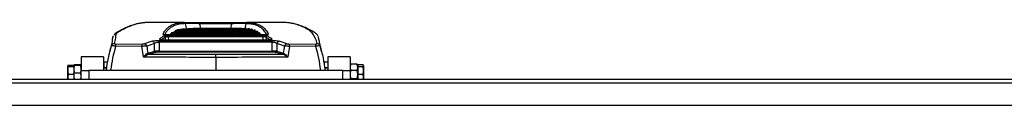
# Model space of a CAD drawing. Header units: millimetres. Extents: x 0 to 420, y 0 to 297.
# Tile 4 of 18: x 129.24 to 183.72, y 133.12 to 137.71. Entities that reach past the tile are written whole.
import ezdxf

# ---------------------------------------------------------------- set-up
doc = ezdxf.new("R2010")
doc.units = ezdxf.units.MM

msp = doc.modelspace()

# ---------------------------------------------------------------- linework, layer by layer
at = {"color": 7, "linetype": 'Continuous', "lineweight": 25}
for p, q in [((138.36031, 137.71203), (136.41266, 137.71203)), ((137.96297, 137.30091), (137.8455, 137.25469)), ((138.33318, 137.71198), (138.36031, 137.71189)), ((139.306, 137.38129), (139.127, 137.38129)), ((139.1918, 137.7081), (140.97357, 137.7081)), ((139.1918, 137.64682), (139.1918, 137.7081)), ((140.97357, 137.64682), (139.1918, 137.64682)), ((139.84298, 137.38129), (139.66399, 137.38129)), ((140.37997, 137.38129), (140.20097, 137.38129)), ((140.91696, 137.38129), (140.73796, 137.38129)), ((140.97357, 137.64682), (140.97357, 137.7081)), ((141.45395, 137.38129), (141.27495, 137.38129)), ((141.52427, 137.37638), (141.52427, 137.381)), ((141.76749, 137.36125), (141.76749, 137.37833)), ((143.74516, 137.71203), (141.8051, 137.71203)), ((141.8051, 137.71189), (141.83219, 137.71198)), ((141.94494, 137.32878), (141.94494, 137.36114)), ((142.13101, 137.27775), (142.10439, 137.2866)), ((142.11272, 137.28613), (142.11272, 137.32752)), ((142.93921, 136.74319), (137.22616, 136.74319)), ((137.22616, 136.74156), (137.22616, 136.74319)), ((142.93921, 136.74156), (137.22616, 136.74156)), ((137.30211, 136.74319), (137.29605, 136.89398)), ((142.74648, 137.03544), (137.41889, 137.03544)), ((137.41889, 137.0343), (137.41889, 137.03544)), ((142.74648, 137.0343), (137.41889, 137.0343)), ((137.45427, 137.00333), (142.7111, 137.00333)), ((137.45427, 136.92617), (137.45427, 137.00333)), ((142.7111, 136.92617), (137.45427, 136.92617)), ((137.45427, 136.92617), (137.46163, 136.74319)), ((137.57197, 137.03544), (137.57197, 137.07462)), ((137.8455, 137.21324), (137.8455, 137.25469)), ((139.60573, 137.03898), (139.60573, 137.03544)), ((140.73542, 137.03544), (140.73542, 137.03899)), ((142.27004, 137.2346), (142.27004, 137.27603)), ((142.41603, 137.20503), (142.36869, 137.23098)), ((142.46027, 137.1323), (142.40611, 137.16299)), ((142.41603, 137.16354), (142.41603, 137.20503)), ((142.54964, 137.11258), (142.50655, 137.14591)), ((142.57956, 137.03544), (142.53952, 137.07252)), ((142.54964, 137.07101), (142.54964, 137.11258)), ((142.63363, 137.03544), (142.63126, 137.03792)), ((142.70374, 136.74319), (142.7111, 136.92617)), ((142.7111, 136.92617), (142.7111, 137.00333)), ((142.74648, 137.0343), (142.74648, 137.03544)), ((142.86933, 136.89398), (142.86326, 136.74319)), ((142.93921, 136.74156), (142.93921, 136.74319)), ((134.34039, 136.55273), (134.22611, 136.10249)), ((136.00251, 136.39002), (134.54143, 136.39903)), ((134.54635, 136.53171), (136.00622, 136.52267)), ((136.7016, 136.11877), (136.69983, 136.55069)), ((136.96107, 136.72338), (143.2043, 136.72338)), ((136.96107, 136.6179), (136.96107, 136.72338)), ((136.96107, 136.6179), (136.96308, 136.12735)), ((143.2043, 136.6179), (136.96107, 136.6179)), ((143.20229, 136.12735), (143.2043, 136.6179)), ((143.2043, 136.6179), (143.2043, 136.72338)), ((143.46554, 136.55069), (143.46377, 136.11877)), ((144.15916, 136.52267), (145.61902, 136.53171)), ((145.62394, 136.39903), (144.16286, 136.39002)), ((145.93926, 136.10251), (145.82454, 136.55449)), ((133.88129, 135.81027), (132.64101, 135.81027)), ((132.64101, 135.81027), (132.64101, 135.0661)), ((133.88129, 135.81027), (133.88129, 135.0661)), ((136.32438, 136.01986), (136.33741, 136.02401)), ((136.33741, 136.02401), (136.7016, 136.11877)), ((136.40283, 135.96011), (136.38993, 135.95716)), ((136.76702, 136.05488), (136.40283, 135.96011)), ((136.96308, 136.12735), (136.96308, 136.0742)), ((136.96308, 136.12735), (143.20229, 136.12735)), ((143.20229, 136.0742), (136.96308, 136.0742)), ((140.08269, 135.78494), (140.08269, 135.0661)), ((143.20229, 136.12735), (143.20229, 136.0742)), ((143.76254, 135.96011), (143.39835, 136.05488)), ((143.46377, 136.11877), (143.82796, 136.02401)), ((143.77544, 135.95716), (143.76254, 135.96011)), ((143.82796, 136.02401), (143.84099, 136.01986)), ((147.52436, 135.81027), (146.28408, 135.81027)), ((146.28408, 135.81027), (146.28408, 135.0661)), ((147.52436, 135.81027), (147.52436, 135.0661)), ((131.91833, 135.35915), (131.89684, 135.31647)), ((131.89684, 135.31647), (131.91833, 135.27379)), ((131.89684, 135.06525), (131.89684, 135.31647)), ((131.91833, 135.35915), (132.22758, 135.35915)), ((131.91833, 135.27379), (132.22758, 135.27379)), ((132.25086, 135.37196), (132.22758, 135.35438)), ((132.22758, 135.35438), (132.25086, 135.33679)), ((132.22758, 135.35438), (132.22758, 135.28567)), ((132.25086, 135.33679), (132.22758, 135.12185)), ((132.22758, 135.27379), (132.22758, 135.28567)), ((132.22758, 135.21575), (132.22758, 135.27379)), ((132.22758, 135.21575), (132.22758, 135.12185)), ((132.22758, 135.12185), (132.25086, 134.90691)), ((132.22758, 135.12185), (132.22758, 134.91475)), ((132.61773, 135.37196), (132.25086, 135.37196)), ((132.61773, 135.33679), (132.25086, 135.33679)), ((132.64101, 135.35438), (132.61773, 135.37196)), ((132.61773, 135.33679), (132.64101, 135.35438)), ((132.64101, 135.12185), (132.61773, 135.33679)), ((132.61773, 134.90691), (132.64101, 135.12185)), ((133.88129, 135.52914), (134.10073, 135.52914)), ((134.05327, 135.19013), (133.88129, 135.19013)), ((133.8874, 135.50765), (133.8874, 135.1984)), ((134.05592, 135.1984), (133.8874, 135.1984)), ((146.05698, 135.52914), (146.28701, 135.52914)), ((146.07923, 135.50765), (146.07923, 135.39374)), ((146.28408, 135.1984), (146.10971, 135.1984)), ((146.28408, 135.19013), (146.1121, 135.19013)), ((147.54764, 135.40256), (147.52436, 135.23294)), ((147.52946, 135.36951), (147.52436, 135.3555)), ((147.52436, 135.23294), (147.54764, 135.06331)), ((147.91451, 135.40256), (147.54764, 135.40256)), ((147.93779, 135.23294), (147.91451, 135.40256)), ((147.91451, 135.06331), (147.93779, 135.23294)), ((147.93779, 135.3555), (147.93269, 135.36951)), ((148.24704, 135.36757), (147.93779, 135.36757)), ((147.93779, 135.36757), (147.93779, 135.3555)), ((147.93779, 135.3555), (147.93779, 135.26987)), ((147.93779, 135.26987), (147.93779, 135.25408)), ((148.24704, 135.25408), (147.93779, 135.25408)), ((147.93779, 135.25408), (147.93779, 135.19487)), ((147.93779, 135.19013), (147.93779, 134.88779)), ((148.26853, 135.04133), (148.24704, 135.25408)), ((148.26853, 135.3237), (148.26368, 135.33702)), ((148.26853, 135.3237), (148.26853, 135.31082)), ((148.26853, 135.31082), (148.26853, 135.04133)), ((72.77687, 134.56999), (207.22313, 134.56999)), ((131.89684, 134.69085), (131.89684, 135.06525)), ((131.91833, 134.85671), (131.89684, 134.69085)), ((131.89684, 134.69085), (131.9125, 134.56999)), ((131.89684, 134.56999), (131.89684, 134.69085)), ((131.91833, 134.85671), (132.22758, 134.85671)), ((132.22758, 134.85671), (132.22758, 134.91475)), ((132.22758, 134.81055), (132.22758, 134.85671)), ((132.22758, 134.81055), (132.22758, 134.70955)), ((132.22758, 134.70955), (132.24348, 134.56999)), ((132.22758, 134.70955), (132.22758, 134.56999)), ((132.22758, 134.56999), (132.22758, 134.57116)), ((132.61773, 134.90691), (132.25086, 134.90691)), ((132.62511, 134.56999), (132.64101, 134.70955)), ((132.64101, 134.56999), (132.64101, 135.0661)), ((132.64101, 135.0661), (133.05444, 135.0661)), ((133.05444, 135.0661), (133.05444, 134.56999)), ((147.11093, 135.0661), (133.05444, 135.0661)), ((147.11093, 134.56999), (147.11093, 135.0661)), ((147.11093, 135.0661), (147.52436, 135.0661)), ((147.52436, 135.0661), (147.52436, 134.56999)), ((147.54764, 135.06331), (147.52436, 134.83307)), ((147.52436, 134.83307), (147.54764, 134.60282)), ((147.91451, 135.06331), (147.54764, 135.06331)), ((147.91451, 134.60282), (147.54764, 134.60282)), ((147.93779, 134.83307), (147.91451, 135.06331)), ((147.91451, 134.60282), (147.93779, 134.83307)), ((147.93779, 134.88779), (147.93779, 134.82858)), ((148.24704, 134.82858), (147.93779, 134.82858)), ((147.93779, 134.82858), (147.93779, 134.78517)), ((147.93779, 134.78517), (147.93779, 134.56999)), ((148.24704, 134.82858), (148.26853, 135.04133)), ((148.26853, 134.67258), (148.24704, 134.82858)), ((148.2544, 134.56999), (148.26853, 134.67258)), ((148.26853, 135.04133), (148.26853, 134.67258)), ((148.26853, 134.67258), (148.26853, 134.56999)), ((221.27963, 134.36328), (58.72037, 134.36328)), ((222.68528, 133.123), (57.31472, 133.123))]:
    msp.add_line(p, q, dxfattribs=at)
at = {"color": 7, "linetype": 'Continuous'}
msp.add_line((67.40232, 134.56999), (212.59768, 134.56999), dxfattribs=at)
at = {"color": 7, "linetype": 'Continuous', "lineweight": 25, "flags": 128}
for points in [[(138.47796, 137.33966), (138.41228, 137.64549), (138.41116, 137.6507)], [(139.1918, 137.64682), (139.19208, 137.64549), (139.24894, 137.38129)], [(140.91643, 137.38129), (140.97328, 137.64549), (140.97357, 137.64682)], [(141.75421, 137.6507), (141.75309, 137.64549), (141.69606, 137.37993)], [(136.08486, 135.79366), (136.06516, 135.93629), (136.00251, 136.39002)], [(144.16286, 136.39002), (144.10021, 135.93629), (144.08051, 135.79366)]]:
    msp.add_lwpolyline(points, dxfattribs=at)
at = {"color": 7, "linetype": 'Continuous', "lineweight": 25}
for centre, radius, start, end in [((138.3325, 137.63086), 0.08112, 14.153703, 89.518595), ((141.83287, 137.63086), 0.08112, 90.481385, 165.846258), ((136.97776, 136.71829), 0.08476, 29.449188, 86.65848), ((137.1671, 136.99298), 0.0839, 51.754611, 89.249883), ((137.21133, 136.88617), 0.08507, 5.271313, 86.662623), ((142.95404, 136.88617), 0.08507, 93.337377, 174.728687), ((142.99827, 136.99299), 0.08389, 90.747467, 130.232747), ((143.18761, 136.7183), 0.08475, 93.340083, 150.265522), ((134.46906, 136.38721), 0.16271, 88.901022, 162.789941), ((136.20771, 136.40358), 1.66629, 175.589829, 180.156436), ((138.22139, 136.39449), 2.21888, 176.688106, 180.115239), ((136.10491, 136.37153), 0.17029, 13.718097, 78.281764), ((136.53561, 136.51217), 0.16868, 13.199528, 78.58829), ((143.62976, 136.51217), 0.16868, 101.41171, 166.800472), ((144.06046, 136.37153), 0.17029, 101.718236, 166.281903), ((141.94398, 136.39449), 2.21888, 359.884761, 3.311894), ((143.95766, 136.40358), 1.66629, 359.843564, 4.410171), ((145.69631, 136.38721), 0.16271, 17.210059, 91.098978), ((136.40822, 136.04189), 0.08668, 194.723956, 257.823252), ((136.41807, 136.04116), 0.08247, 192.003748, 259.347556), ((136.78227, 136.13593), 0.08247, 192.003748, 259.347556), ((143.3831, 136.13593), 0.08247, 280.652444, 347.996252), ((143.7473, 136.04116), 0.08247, 280.652444, 347.996252), ((143.75715, 136.04189), 0.08668, 282.176748, 345.276044)]:
    msp.add_arc(centre, radius, start, end, dxfattribs=at)
for centre, major_axis, ratio, start_param, end_param in [((139.84298, 88.2172), (0, 49.16408), 0.41421356, 6.27439556, 6.39493661), ((139.84298, 88.2172), (0, 49.12274), 0.41421356, 0.03906847, 0.11140338), ((139.66399, 88.2172), (0, 49.16408), 0.41421356, 0, 0.09897345), ((140.20097, 88.2172), (0, 49.16408), 0.41421356, 0, 0.11868364), ((139.306, 88.2172), (0, 49.16408), 0.41421356, 6.27439556, 6.35496498), ((139.306, 88.2172), (0, 49.12274), 0.41421356, 0.03906847, 0.07184019), ((139.127, 88.2172), (0, 49.16408), 0.41421356, 0, 0.05719106), ((140.37997, 88.2172), (0, 49.16408), 0.41421356, 6.27439556, 6.40186895), ((140.37997, 88.2172), (0, 49.12274), 0.41421356, 0.03906847, 0.11140338), ((140.73796, 88.2172), (0, 49.16408), 0.41421356, 0, 0.11868364), ((140.91696, 88.2172), (0, 49.16408), 0.41421356, 6.27431992, 6.40186895), ((140.91696, 88.2172), (0, 49.12274), 0.41421356, 0.03906847, 0.11140338), ((141.27495, 88.2172), (0, 49.16408), 0.41421356, 0, 0.11868364), ((141.45395, 88.2172), (0, 49.16408), 0.41421356, 6.2797318, 6.40186895), ((141.45395, 88.2172), (0, 49.12274), 0.41421356, 0.03906847, 0.11140338), ((141.81194, 88.2172), (0, 49.16408), 0.41421356, 0.00519059, 0.11868364), ((141.99093, 88.2172), (0, 49.16408), 0.41421356, 0.0109724, 0.11868364), ((141.99093, 88.2172), (0, 49.12274), 0.41421356, 0.03906847, 0.11164542), ((142.34892, 88.2172), (0, 49.16408), 0.41421356, 0.02269342, 0.11868364), ((142.52792, 88.2172), (0, 49.16408), 0.41421356, 0.02863125, 0.11868364), ((142.52792, 88.2172), (0, 49.12274), 0.41421356, 0.03906847, 0.11140338), ((142.88591, 88.2172), (0, 49.16408), 0.41421356, 0.04067034, 0.11868364), ((143.06491, 88.2172), (0, 49.16408), 0.41421356, 0.04677461, 0.11868364), ((143.06491, 88.2172), (0, 49.12274), 0.41421356, 0.04681401, 0.11140338), ((143.4229, 88.2172), (0, 49.16408), 0.41421356, 0.05916132, 0.11868364), ((142.11055, 88.58929), (-2.86476, 49.1168), 0.26665575, 0.15835319, 0.17713763), ((142.19031, 88.59361), (-2.8655, 49.03408), 0.26710229, 0.15829686, 0.17423389), ((143.6019, 88.2172), (0, 49.16408), 0.41421356, 0.06544753, 0.11868364), ((143.6019, 88.2172), (0, 49.12274), 0.41421356, 0.06550269, 0.11140338), ((143.95989, 88.2172), (0, 49.16408), 0.41421356, 0.07821581, 0.11868364), ((144.13888, 88.2172), (0, 49.16408), 0.41421356, 0.08470228, 0.11868364), ((144.13888, 88.2172), (0, 49.12274), 0.41421356, 0.08477374, 0.11140338), ((144.49687, 88.2172), (0, 49.16408), 0.41421356, 0.09789162, 0.11868364), ((144.67587, 88.2172), (0, 49.16408), 0.41421356, 0.10459952, 0.11868364), ((144.67587, 88.2172), (0, 49.12274), 0.41421356, 0.10468788, 0.11140338), ((145.03386, 88.2172), (0, 49.16408), 0.41421356, 0.11825556, 0.11868364), ((137.97507, 88.59361), (2.8655, 49.03408), 0.26710229, 6.10892695, 6.12488845), ((138.05482, 88.58929), (2.86476, 49.1168), 0.26665575, 6.10604768, 6.12483212), ((156.65589, 88.58929), (-23.20483, 46.83833), 0.63805248, 6.18261034, 6.19606193), ((156.78674, 88.62435), (-23.29143, 46.63764), 0.63935189, 6.17970914, 6.19316073), ((342.80274, -506.74892), (-250.00191, 1415.71811), 0.0719468, 1.0865467, 1.08685751), ((123.37863, 88.62435), (23.29143, 46.63764), 0.63935189, 0.09002457, 0.10347617), ((123.50948, 88.58929), (23.20483, 46.83833), 0.63805248, 0.08712338, 0.10057497), ((-62.63737, -506.74892), (250.00191, 1415.71811), 0.0719468, 5.1963278, 5.19663861), ((140.41343, 169.12512), (188.03993, 0), 0.17641227, 4.69105893, 4.71063009), ((136.96364, 136.10589), (0.33074, 0.00026), 0.06487975, 1.57241434, 2.48525828), ((136.96364, 136.02446), (0.24806, -0.00012), 0.20050912, 1.57311623, 2.48596017), ((139.75194, 169.12512), (188.03993, 0), 0.17641227, 4.71414787, 4.73371903), ((143.20173, 136.10589), (0.33074, -0.00026), 0.06487975, 0.65633438, 1.56917832), ((143.20173, 136.02446), (0.24806, 0.00012), 0.20050912, 0.65563249, 1.56847642)]:
    msp.add_ellipse(centre, major_axis=major_axis, ratio=ratio, start_param=start_param, end_param=end_param, dxfattribs=at)
for points, knots in [([(135.91154, 137.67358), (135.87155, 137.66665), (135.7764, 137.65016), (135.59035, 137.6034), (135.35598, 137.52828), (135.08427, 137.41594), (134.85719, 137.30245), (134.69044, 137.20856), (134.61016, 137.1603), (134.5411, 137.11915), (134.47562, 137.05926), (134.45089, 137.01302), (134.43753, 136.98803)], [0, 0, 0, 0, 0.0853742, 0.20311986, 0.38642796, 0.57085112, 0.75662611, 0.84997595, 0.89684585, 0.92900847, 0.96163812, 1, 1, 1, 1]), ([(135.9398, 137.67262), (135.90465, 137.66779), (135.76796, 137.64901), (135.5215, 137.5762), (135.20405, 137.45475), (134.92893, 137.32003), (134.74451, 137.20981), (134.62232, 137.14257), (134.53954, 137.03223), (134.54771, 136.84798), (134.49736, 136.64928), (134.47218, 136.54989)], [0, 0, 0, 0, 0.0545124, 0.21204342, 0.36969771, 0.52546704, 0.60339517, 0.64256698, 0.68154297, 0.84069984, 1, 1, 1, 1]), ([(136.41266, 137.71188), (136.37651, 137.71182), (136.29555, 137.71167), (136.21145, 137.7086), (136.10159, 137.70103), (136.00778, 137.68456), (135.9398, 137.67262)], [0, 0, 0, 0, 0.14794429, 0.33123968, 0.51541463, 1, 1, 1, 1]), ([(137.1682, 137.07687), (137.20044, 137.13612), (137.26493, 137.25464), (137.39193, 137.39801), (137.54111, 137.51629), (137.73874, 137.6184), (137.9931, 137.69475), (138.21975, 137.70624), (138.33318, 137.71198)], [0, 0, 0, 0, 0.146433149, 0.292866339, 0.439869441, 0.586872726, 0.793243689, 1, 1, 1, 1]), ([(138.41116, 137.6507), (138.29805, 137.64498), (138.07161, 137.63354), (137.81778, 137.55742), (137.62055, 137.45577), (137.47179, 137.33782), (137.35096, 137.20313), (137.29131, 137.09435), (137.26412, 137.04476)], [0, 0, 0, 0, 0.21144516, 0.42328335, 0.57324057, 0.72334215, 0.87388191, 1, 1, 1, 1]), ([(138.38925, 137.71178), (138.40546, 137.71175), (138.45375, 137.71164), (138.63063, 137.71012), (138.89127, 137.70849), (139.09167, 137.70823), (139.1918, 137.7081)], [0, 0, 0, 0, 0.14215119, 0.42370491, 0.71207023, 1, 1, 1, 1]), ([(139.1918, 137.64682), (139.10064, 137.64849), (138.91843, 137.65182), (138.67867, 137.65477), (138.49321, 137.65514), (138.4387, 137.65219), (138.41116, 137.6507)], [0, 0, 0, 0, 0.25196603, 0.50363727, 0.74920314, 1, 1, 1, 1]), ([(140.97357, 137.7081), (141.07529, 137.70823), (141.27445, 137.70849), (141.53501, 137.71013), (141.71139, 137.71164), (141.76008, 137.71175), (141.77616, 137.71178)], [0, 0, 0, 0, 0.29246806, 0.57261407, 0.85887969, 1, 1, 1, 1]), ([(141.75421, 137.6507), (141.72678, 137.65219), (141.67197, 137.65516), (141.4869, 137.65477), (141.24727, 137.65182), (141.06618, 137.64851), (140.97357, 137.64682)], [0, 0, 0, 0, 0.24996727, 0.49961867, 0.74409306, 1, 1, 1, 1]), ([(141.76749, 137.37833), (141.76243, 137.37858), (141.75232, 137.37908), (141.73193, 137.37991), (141.71651, 137.38034), (141.70623, 137.38063)], [0, 0, 0, 0, 0.25000303, 0.50000604, 1, 1, 1, 1]), ([(142.89997, 137.04464), (142.85869, 137.11654), (142.77045, 137.27026), (142.59683, 137.42211), (142.40593, 137.53103), (142.21318, 137.59863), (141.99854, 137.64153), (141.83565, 137.64764), (141.75421, 137.6507)], [0, 0, 0, 0, 0.18630819, 0.39831837, 0.54845243, 0.69858674, 0.84929317, 1, 1, 1, 1]), ([(141.83219, 137.71198), (141.91341, 137.70894), (142.07587, 137.70286), (142.29059, 137.66012), (142.48389, 137.59243), (142.67548, 137.4834), (142.85672, 137.32322), (142.95033, 137.15904), (142.99717, 137.07687)], [0, 0, 0, 0, 0.14643241, 0.29286445, 0.4398495, 0.58683431, 0.79321812, 1, 1, 1, 1]), ([(141.94494, 137.36114), (141.94015, 137.36182), (141.93058, 137.3632), (141.91127, 137.36577), (141.8966, 137.36748), (141.88683, 137.36863)], [0, 0, 0, 0, 0.25000285, 0.50000687, 1, 1, 1, 1]), ([(142.11272, 137.32752), (142.10821, 137.32867), (142.09919, 137.33099), (142.08099, 137.33544), (142.06714, 137.33856), (142.05791, 137.34063)], [0, 0, 0, 0, 0.25000608, 0.50001208, 1, 1, 1, 1]), ([(142.27004, 137.27603), (142.26584, 137.2777), (142.25742, 137.28105), (142.24042, 137.28755), (142.22746, 137.29218), (142.21882, 137.29527)], [0, 0, 0, 0, 0.250008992, 0.50001774, 1, 1, 1, 1]), ([(144.29451, 137.66414), (144.27071, 137.66917), (144.20836, 137.68236), (144.12034, 137.69646), (143.99135, 137.70722), (143.87581, 137.71196), (143.76945, 137.71139), (143.74516, 137.71126)], [0, 0, 0, 0, 0.15862955, 0.41562405, 0.67155786, 0.92499717, 1, 1, 1, 1]), ([(145.69319, 136.54989), (145.66701, 136.64779), (145.6146, 136.84371), (145.4672, 137.08613), (145.26248, 137.29103), (144.97077, 137.45394), (144.64782, 137.57578), (144.41549, 137.6397), (144.30869, 137.66127), (144.29451, 137.66414)], [0, 0, 0, 0, 0.16283342, 0.32589324, 0.48886437, 0.65157665, 0.81340058, 0.97522435, 1, 1, 1, 1]), ([(145.72782, 136.98439), (145.7254, 136.99104), (145.71431, 137.02148), (145.67271, 137.07921), (145.60191, 137.13313), (145.56353, 137.15526), (145.44989, 137.22431), (145.25361, 137.33225), (144.97679, 137.46222), (144.70451, 137.56445), (144.48677, 137.62864), (144.36063, 137.65319), (144.32263, 137.66058)], [0, 0, 0, 0, 0.01143547, 0.05229998, 0.09230624, 0.11298824, 0.13284092, 0.32988011, 0.52637398, 0.72195696, 0.91624926, 1, 1, 1, 1]), ([(134.31363, 136.43535), (134.33847, 136.53186), (134.38816, 136.72487), (134.37792, 136.88929), (134.4242, 136.96158), (134.42482, 136.96255)], [0, 0, 0, 0, 0.49661901, 0.99323778, 1, 1, 1, 1]), ([(137.22616, 136.74156), (137.21578, 136.74164), (137.17714, 136.74193), (137.11162, 136.74606), (137.04189, 136.75623), (136.99378, 136.77031), (136.97004, 136.78664), (136.97848, 136.79748), (136.9827, 136.80291)], [0, 0, 0, 0, 0.06823334, 0.25397246, 0.44113576, 0.62814939, 0.81403838, 1, 1, 1, 1]), ([(137.2238, 136.74378), (137.21288, 136.74367), (137.17705, 136.74331), (137.1192, 136.74762), (137.06497, 136.75557), (137.03742, 136.76232), (137.02815, 136.76684), (137.02968, 136.76586), (137.02983, 136.76577)], [0, 0, 0, 0, 0.11807074, 0.38740621, 0.65377218, 0.85552188, 0.98641606, 1, 1, 1, 1]), ([(137.41889, 137.0343), (137.3907, 137.03472), (137.33525, 137.03557), (137.2613, 137.04215), (137.20508, 137.05178), (137.16974, 137.06389), (137.16871, 137.07254), (137.1682, 137.07687)], [0, 0, 0, 0, 0.20771971, 0.40866378, 0.60525488, 0.80263104, 1, 1, 1, 1]), ([(137.41771, 137.03593), (137.40688, 137.03582), (137.36967, 137.03544), (137.31158, 137.03885), (137.25608, 137.04512), (137.22643, 137.05082), (137.21511, 137.05483), (137.21604, 137.05438), (137.21625, 137.05428)], [0, 0, 0, 0, 0.115529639, 0.396850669, 0.639362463, 0.8392669, 0.963946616, 1, 1, 1, 1]), ([(137.21629, 136.97109), (137.22535, 136.97552), (137.24358, 136.98443), (137.30022, 136.99483), (137.37245, 137.00197), (137.427, 137.00288), (137.45427, 137.00333)], [0, 0, 0, 0, 0.24845021, 0.4999771, 0.75001453, 1, 1, 1, 1]), ([(137.45427, 136.92617), (137.43607, 136.92603), (137.39963, 136.92576), (137.35144, 136.91886), (137.31389, 136.90816), (137.30199, 136.8987), (137.29605, 136.89398)], [0, 0, 0, 0, 0.24784439, 0.49645574, 0.74857273, 1, 1, 1, 1]), ([(137.65174, 137.14069), (137.64484, 137.13546), (137.63104, 137.12502), (137.60415, 137.10335), (137.58484, 137.08611), (137.57197, 137.07462)], [0, 0, 0, 0, 0.25003005, 0.50006011, 1, 1, 1, 1]), ([(137.85528, 137.21192), (137.82374, 137.20094), (137.78298, 137.18676), (137.75074, 137.16287), (137.74345, 137.15747)], [0, 0, 0, 0, 0.77403601, 1, 1, 1, 1]), ([(142.3109, 137.21696), (142.30946, 137.21779), (142.29513, 137.22611), (142.27735, 137.2305), (142.26136, 137.23444)], [0, 0, 0, 0, 0.100702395, 1, 1, 1, 1]), ([(142.7111, 137.00333), (142.73512, 137.00298), (142.78708, 137.00221), (142.85951, 136.99565), (142.92005, 136.98506), (142.93941, 136.97575), (142.94908, 136.97109)], [0, 0, 0, 0, 0.22047909, 0.47690312, 0.73848588, 1, 1, 1, 1]), ([(142.86933, 136.89398), (142.86298, 136.89895), (142.85035, 136.90882), (142.81019, 136.91968), (142.76182, 136.92595), (142.72713, 136.9261), (142.7111, 136.92617)], [0, 0, 0, 0, 0.26458249, 0.52659636, 0.78140292, 1, 1, 1, 1]), ([(142.94947, 137.05448), (142.94928, 137.0544), (142.94874, 137.05415), (142.93717, 137.0506), (142.90992, 137.0453), (142.86165, 137.03958), (142.80336, 137.03581), (142.76281, 137.03585), (142.74646, 137.03586)], [0, 0, 0, 0, 0.06488828, 0.18250026, 0.34763957, 0.57113264, 0.82708886, 1, 1, 1, 1]), ([(142.99717, 137.07687), (142.99717, 137.07342), (142.99715, 137.0656), (142.96816, 137.05367), (142.91205, 137.04304), (142.8345, 137.03569), (142.7758, 137.03476), (142.74648, 137.0343)], [0, 0, 0, 0, 0.15774745, 0.35832094, 0.56755008, 0.78395303, 1, 1, 1, 1]), ([(143.13574, 136.7659), (143.13586, 136.76597), (143.13696, 136.76665), (143.13118, 136.76373), (143.11454, 136.75898), (143.07734, 136.75153), (143.02, 136.74547), (142.96512, 136.7427), (142.93389, 136.74344), (142.92701, 136.7436)], [0, 0, 0, 0, 0.01125193, 0.10860024, 0.24968095, 0.43809001, 0.67740692, 0.92885946, 1, 1, 1, 1]), ([(143.18267, 136.80291), (143.18499, 136.80077), (143.19313, 136.79328), (143.18833, 136.77981), (143.15517, 136.76422), (143.09778, 136.75173), (143.02316, 136.74321), (142.96719, 136.74211), (142.93921, 136.74156)], [0, 0, 0, 0, 0.074654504, 0.262077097, 0.448944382, 0.633846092, 0.816920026, 1, 1, 1, 1]), ([(145.7424, 136.95979), (145.7476, 136.93407), (145.76506, 136.84784), (145.79983, 136.67987), (145.83412, 136.51836), (145.85174, 136.43535)], [0, 0, 0, 0, 0.17122677, 0.57399859, 1, 1, 1, 1]), ([(134.03325, 135.0661), (134.0655, 135.29611), (134.13027, 135.75805), (134.25234, 136.20896), (134.31363, 136.43535)], [0, 0, 0, 0, 0.49791564, 1, 1, 1, 1]), ([(134.54143, 136.39903), (134.48299, 136.18259), (134.36449, 135.7437), (134.30185, 135.29402), (134.2701, 135.0661)], [0, 0, 0, 0, 0.49316683, 1, 1, 1, 1]), ([(134.54143, 136.39903), (134.52614, 136.40181), (134.48662, 136.40899), (134.4251, 136.41963), (134.36557, 136.42931), (134.32326, 136.43542), (134.3168, 136.43537), (134.31363, 136.43535)], [0, 0, 0, 0, 0.12806977, 0.33107282, 0.54765578, 0.77774989, 1, 1, 1, 1]), ([(134.47218, 136.54989), (134.47259, 136.54781), (134.47342, 136.54366), (134.48644, 136.53808), (134.5063, 136.53407), (134.52743, 136.53209), (134.54104, 136.53182), (134.54635, 136.53171)], [0, 0, 0, 0, 0.22931523, 0.45924252, 0.67172592, 0.87168599, 1, 1, 1, 1]), ([(136.27034, 136.41192), (136.24664, 136.40951), (136.20059, 136.40483), (136.10459, 136.397), (136.03652, 136.39235), (136.00251, 136.39002)], [0, 0, 0, 0, 0.346844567, 0.673650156, 1, 1, 1, 1]), ([(136.00622, 136.52267), (136.02333, 136.52295), (136.05758, 136.52351), (136.10574, 136.52906), (136.12797, 136.53513), (136.1395, 136.53828)], [0, 0, 0, 0, 0.32489349, 0.65012379, 1, 1, 1, 1]), ([(136.56898, 136.67752), (136.60503, 136.68683), (136.67182, 136.70407), (136.81242, 136.72022), (136.9115, 136.72233), (136.96107, 136.72338)], [0, 0, 0, 0, 0.36952536, 0.68453428, 1, 1, 1, 1]), ([(136.96107, 136.6179), (136.92783, 136.61636), (136.86028, 136.61324), (136.7663, 136.58881), (136.72345, 136.56424), (136.69983, 136.55069)], [0, 0, 0, 0, 0.30307711, 0.61581056, 1, 1, 1, 1]), ([(143.2043, 136.72338), (143.24508, 136.72266), (143.34401, 136.72091), (143.48822, 136.70545), (143.56038, 136.68682), (143.59639, 136.67752)], [0, 0, 0, 0, 0.25998534, 0.63065779, 1, 1, 1, 1]), ([(143.46554, 136.55069), (143.44199, 136.56434), (143.40111, 136.58802), (143.33111, 136.60585), (143.26854, 136.61571), (143.23171, 136.61696), (143.2043, 136.6179)], [0, 0, 0, 0, 0.38344258, 0.6654937, 0.75097139, 1, 1, 1, 1]), ([(144.16286, 136.39002), (144.12889, 136.39235), (144.05955, 136.39709), (143.96367, 136.40493), (143.9178, 136.4096), (143.89503, 136.41192)], [0, 0, 0, 0, 0.3259384, 0.66539497, 1, 1, 1, 1]), ([(144.02587, 136.53828), (144.03694, 136.53523), (144.05908, 136.52915), (144.10717, 136.52352), (144.14206, 136.52295), (144.15916, 136.52267)], [0, 0, 0, 0, 0.33764775, 0.67551304, 1, 1, 1, 1]), ([(145.61902, 136.53171), (145.62763, 136.53195), (145.64487, 136.53242), (145.6673, 136.53543), (145.68355, 136.53974), (145.6926, 136.54477), (145.693, 136.54825), (145.69319, 136.54989)], [0, 0, 0, 0, 0.20710126, 0.4147668, 0.61519671, 0.81780262, 1, 1, 1, 1]), ([(145.85174, 136.43535), (145.84965, 136.43544), (145.84516, 136.43565), (145.81456, 136.43152), (145.76463, 136.42368), (145.6989, 136.41258), (145.64877, 136.40352), (145.62394, 136.39903)], [0, 0, 0, 0, 0.17597684, 0.37712516, 0.58053184, 0.79225779, 1, 1, 1, 1]), ([(145.89527, 135.0661), (145.86352, 135.29402), (145.80088, 135.7437), (145.68238, 136.18259), (145.62394, 136.39903)], [0, 0, 0, 0, 0.50683317, 1, 1, 1, 1]), ([(145.85174, 136.43535), (145.91303, 136.20896), (146.0351, 135.75805), (146.09987, 135.29611), (146.13212, 135.0661)], [0, 0, 0, 0, 0.50208436, 1, 1, 1, 1]), ([(136.08486, 135.79366), (136.08509, 135.79392), (136.11239, 135.82489), (136.17192, 135.89052), (136.2525, 135.97015), (136.30345, 136.00889), (136.32304, 136.01915), (136.32438, 136.01986)], [0, 0, 0, 0, 0.00276369, 0.32555053, 0.70573605, 0.97985913, 1, 1, 1, 1]), ([(136.38993, 135.95716), (136.38824, 135.95668), (136.36329, 135.94967), (136.29853, 135.9222), (136.19616, 135.86477), (136.12014, 135.81672), (136.08519, 135.79387), (136.08486, 135.79366)], [0, 0, 0, 0, 0.01974579, 0.29167914, 0.67280877, 0.99692923, 1, 1, 1, 1]), ([(140.08269, 135.78494), (139.94488, 135.785), (139.25583, 135.7853), (137.92311, 135.78717), (136.72842, 135.79139), (136.08486, 135.79366)], [0, 0, 0, 0, 0.10340314, 0.51701957, 1, 1, 1, 1]), ([(140.08269, 135.78494), (140.08269, 135.80743), (140.08269, 135.85242), (140.08269, 135.90719), (140.08269, 135.93718), (140.08269, 135.94892), (140.08269, 135.95172), (140.08269, 135.95262)], [0, 0, 0, 0, 0.275944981, 0.551889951, 0.827835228, 0.94498017, 1, 1, 1, 1]), ([(144.08051, 135.79366), (143.94273, 135.79312), (143.25386, 135.79042), (141.92129, 135.78647), (140.72637, 135.78547), (140.08269, 135.78494)], [0, 0, 0, 0, 0.10340314, 0.51701957, 1, 1, 1, 1]), ([(144.08051, 135.79366), (144.08018, 135.79387), (144.04913, 135.81417), (143.97632, 135.86009), (143.86991, 135.92229), (143.80468, 135.94637), (143.77544, 135.95716)], [0, 0, 0, 0, 0.00307209, 0.2908054, 0.68206177, 1, 1, 1, 1]), ([(143.84099, 136.01986), (143.86405, 136.00441), (143.91519, 135.97017), (143.99904, 135.88411), (144.05603, 135.82144), (144.08028, 135.79392), (144.08051, 135.79366)], [0, 0, 0, 0, 0.32045023, 0.71060747, 0.99723477, 1, 1, 1, 1]), ([(131.91833, 135.27379), (131.91764, 135.27015), (131.90451, 135.2014), (131.90057, 135.13147), (131.89684, 135.06525)], [0, 0, 0, 0, 0.0529743, 1, 1, 1, 1]), ([(134.10073, 135.52914), (134.04392, 135.52648), (133.97235, 135.52313), (133.90192, 135.5103), (133.8874, 135.50765)], [0, 0, 0, 0, 0.79381431, 1, 1, 1, 1]), ([(146.28701, 135.52914), (146.23168, 135.52648), (146.16197, 135.52313), (146.09337, 135.5103), (146.07923, 135.50765)], [0, 0, 0, 0, 0.79381431, 1, 1, 1, 1]), ([(147.5326, 135.369), (147.53395, 135.37558), (147.53625, 135.38685), (147.54429, 135.39795), (147.54764, 135.40256)], [0, 0, 0, 0, 0.58389908, 1, 1, 1, 1]), ([(147.91451, 135.40256), (147.91785, 135.39795), (147.92589, 135.38685), (147.9282, 135.37558), (147.92955, 135.369)], [0, 0, 0, 0, 0.41610092, 1, 1, 1, 1]), ([(148.26853, 135.31082), (148.2648, 135.32884), (148.26086, 135.34787), (148.24774, 135.36658), (148.24704, 135.36757)], [0, 0, 0, 0, 0.9470257, 1, 1, 1, 1]), ([(148.24704, 135.25408), (148.24969, 135.25794), (148.26252, 135.27668), (148.26587, 135.29571), (148.26853, 135.31082)], [0, 0, 0, 0, 0.20618569, 1, 1, 1, 1]), ([(131.89684, 135.06525), (131.8995, 135.00972), (131.90285, 134.93976), (131.91568, 134.87091), (131.91833, 134.85671)], [0, 0, 0, 0, 0.79381431, 1, 1, 1, 1]), ([(132.25086, 134.90691), (132.24766, 134.89186), (132.23381, 134.82668), (132.23029, 134.76047), (132.22758, 134.70955)], [0, 0, 0, 0, 0.230855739, 1, 1, 1, 1]), ([(132.64101, 134.70955), (132.6383, 134.76047), (132.63478, 134.82668), (132.62093, 134.89186), (132.61773, 134.90691)], [0, 0, 0, 0, 0.76914426, 1, 1, 1, 1]), ([(147.54764, 134.60282), (147.54429, 134.5982), (147.5364, 134.58735), (147.53413, 134.57632), (147.53282, 134.56999)], [0, 0, 0, 0, 0.425371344, 1, 1, 1, 1]), ([(147.92932, 134.56999), (147.92802, 134.57632), (147.92574, 134.58735), (147.91786, 134.5982), (147.91451, 134.60282)], [0, 0, 0, 0, 0.57462866, 1, 1, 1, 1])]:
    msp.add_open_spline(points, degree=3, knots=knots, dxfattribs=at)

doc.saveas('drawing.dxf')
